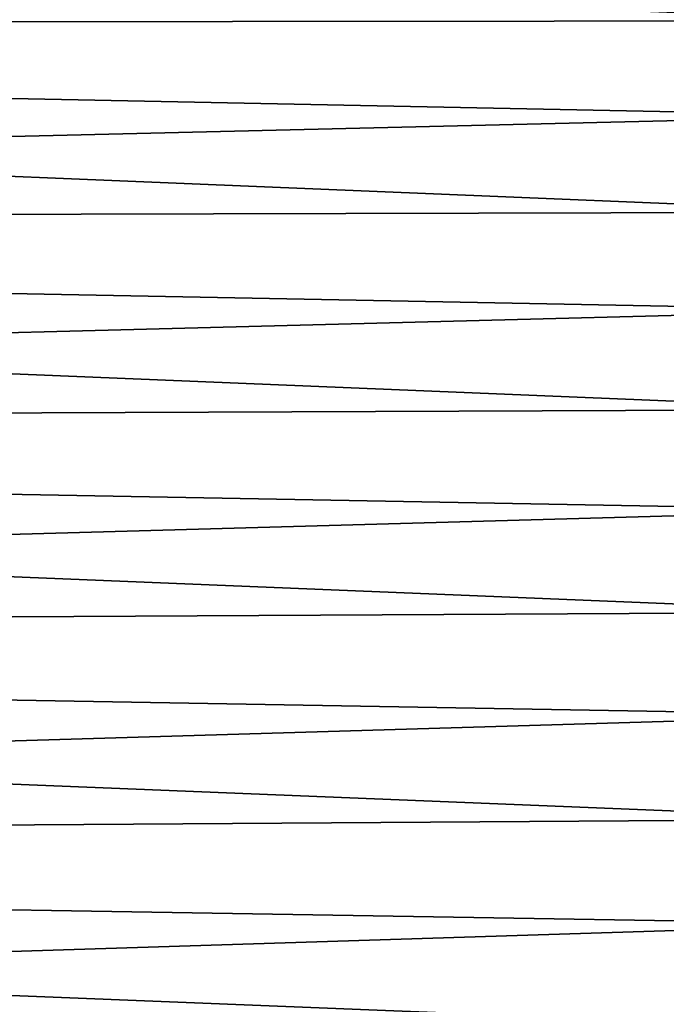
# Model space of a CAD drawing. Header units: metres. Extents: x -2 to 78, y -85 to 85.
# Tile 236 of 256: x 26.75 to 29.12, y -34.72 to -31.11. Entities that reach past the tile are written whole.
import ezdxf

# ---------------------------------------------------------------- set-up
doc = ezdxf.new("R2010")
doc.units = ezdxf.units.M
doc.layers.add('solid_20004802', color=7, linetype='CONTINUOUS')

msp = doc.modelspace()

# ---------------------------------------------------------------- linework, layer by layer
at = {"layer": 'solid_20004802'}
for points in [[(13.349999, -30.426268, 11.762014), (13.349999, -31.129927, 12.186407), (29.895058, -30.770281, 11.452258)], [(13.35, -30.426304, -11.761925), (29.895008, -30.77022, -11.452221), (29.895006, -31.112762, -11.661435)], [(13.35, -31.129959, -12.186313), (13.35, -30.426304, -11.761925), (29.895006, -31.112762, -11.661435)], [(13.349999, -31.129927, 12.186407), (29.895056, -31.112823, 11.661469), (29.895058, -30.770281, 11.452258)], [(13.349999, -31.129927, 12.186407), (29.895054, -31.461414, 11.860436), (29.895056, -31.112823, 11.661469)], [(13.349999, -31.129927, 12.186407), (13.349999, -31.85729, 12.568754), (29.895054, -31.461414, 11.860436)], [(13.349999, -31.857317, -12.568655), (13.35, -31.129959, -12.186313), (29.895002, -31.815691, -12.04896)], [(13.35, -31.129959, -12.186313), (29.895006, -31.112762, -11.661435), (29.895004, -31.461355, -11.860406)], [(13.35, -31.129959, -12.186313), (29.895004, -31.461355, -11.860406), (29.895002, -31.815691, -12.04896)], [(13.349999, -31.85729, 12.568754), (29.895052, -31.815748, 12.048987), (29.895054, -31.461414, 11.860436)], [(13.349999, -31.857317, -12.568655), (29.895002, -31.815691, -12.04896), (29.895, -32.175461, -12.226931)], [(13.349999, -31.85729, 12.568754), (29.89505, -32.175514, 12.226954), (29.895052, -31.815748, 12.048987)], [(13.349999, -31.85729, 12.568754), (13.349999, -32.605846, 12.907735), (29.89505, -32.175514, 12.226954)], [(13.349999, -31.857317, -12.568655), (29.895, -32.175461, -12.226931), (29.894997, -32.540344, -12.394162)], [(13.35, -32.605869, -12.907632), (13.349999, -31.857317, -12.568655), (29.894997, -32.540344, -12.394162)], [(13.349999, -32.605846, 12.907735), (29.89505, -32.540394, 12.394183), (29.89505, -32.175514, 12.226954)], [(13.349999, -32.605846, 12.907735), (29.895048, -32.910072, 12.550526), (29.89505, -32.540394, 12.394183)], [(13.35, -32.605869, -12.907632), (29.894997, -32.540344, -12.394162), (29.894995, -32.910023, -12.550507)], [(13.349999, -32.605846, 12.907735), (13.349999, -33.373016, 13.20218), (29.895048, -32.910072, 12.550526)], [(13.35, -32.605869, -12.907632), (29.894995, -32.910023, -12.550507), (29.894993, -33.284172, -12.695828)], [(13.35, -33.373032, -13.202073), (13.35, -32.605869, -12.907632), (29.894993, -33.284172, -12.695828)], [(13.349999, -33.373016, 13.20218), (29.895046, -33.284218, 12.695845), (29.895048, -32.910072, 12.550526)], [(13.349999, -33.373016, 13.20218), (29.895044, -33.66251, 12.830013), (29.895046, -33.284218, 12.695845)], [(13.35, -33.373032, -13.202073), (29.894993, -33.284172, -12.695828), (29.894991, -33.662464, -12.83)], [(13.349999, -33.373016, 13.20218), (13.349999, -34.156147, 13.451073), (29.895044, -33.66251, 12.830013)], [(13.35, -33.373032, -13.202073), (29.894991, -33.662464, -12.83), (29.894987, -34.044567, -12.952901)], [(13.35, -34.156158, -13.450964), (13.35, -33.373032, -13.202073), (29.894987, -34.044567, -12.952901)], [(13.349999, -34.156147, 13.451073), (29.895042, -34.044605, 12.952912), (29.895044, -33.66251, 12.830013)], [(13.349999, -34.156147, 13.451073), (29.895041, -34.43018, 13.064434), (29.895042, -34.044605, 12.952912)], [(13.35, -34.156158, -13.450964), (29.894987, -34.044567, -12.952901), (29.894985, -34.430141, -13.064425)], [(13.349999, -34.156147, 13.451073), (13.349999, -34.952545, 13.653556), (29.895041, -34.43018, 13.064434)], [(13.35, -34.156158, -13.450964), (29.894985, -34.430141, -13.064425), (29.894983, -34.818851, -13.164475)], [(13.35, -34.952549, -13.653445), (13.35, -34.156158, -13.450964), (29.894983, -34.818851, -13.164475)], [(13.349999, -34.952545, 13.653556), (29.895039, -34.818886, 13.164482), (29.895041, -34.43018, 13.064434)]]:
    msp.add_3dface(points, dxfattribs=at)

doc.saveas('drawing.dxf')
